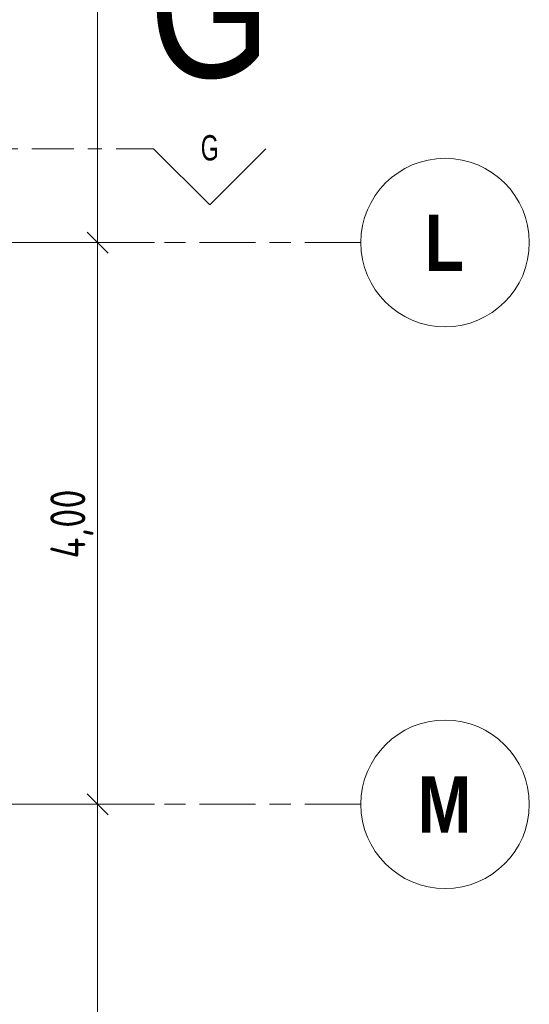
# Model space of a CAD drawing. Header units: metres. Extents: x 2 to 165, y -54 to 869.
# Tile 87 of 106: x 85.67 to 89.3, y -17.44 to -10.43. Entities that reach past the tile are written whole.
import ezdxf

# ---------------------------------------------------------------- set-up
doc = ezdxf.new("R2010")
doc.units = ezdxf.units.M
doc.linetypes.add('_Rasterlinie_', pattern=[0.75, 0.4, -0.1, 0.15, -0.1])
doc.linetypes.add('_Schnittlinie_', pattern=[0.6, 0.3, -0.1, 0.1, -0.1])
for name, color, linetype, lineweight in [('A_Bem', 7, 'Continuous', 5), ('A_Bem-100', 7, 'Continuous', 5), ('A_Notizen', 50, 'Continuous', 5), ('A_Raster', 128, 'Continuous', 5), ('A_Symbol-S_A', 172, 'Continuous', 5)]:
    doc.layers.add(name, color=color, linetype=linetype, lineweight=lineweight)
doc.styles.add('Arial Narrow', font='ARIALN.TTF', dxfattribs={"width": 0.8, "height": 0.18})
doc.styles.add('Arial Narrow_B', font='txt', dxfattribs={"height": 0.4})
doc.styles.add('Arial_1', font='arial.ttf', dxfattribs={"width": 0.8, "height": 1})
doc.styles.add('ISOCPEUR', font='isocpeur.ttf', dxfattribs={"width": 0.8, "height": 0.25})
doc.dimstyles.new('BLB-Standard_2_5_Aussen_1', dxfattribs={"dimscale": 0.3048, "dimtxt": 0.248995, "dimasz": 0.492126, "dimexe": 1.32874, "dimexo": 0.0625, "dimgap": 0.032808, "dimtad": 1, "dimrnd": 0.001, "dimzin": 0, "dimdsep": 46, "dimtxsty": 'ISOCPEUR', "dimblk1": 'OBLIQUE', "dimblk2": 'OBLIQUE', "dimsah": 1, "dimcen": 0.09, "dimdle": 0.164042, "dimazin": 0, "dimtfac": 1, "dimtdec": 4, "dimtix": 1, "dimtmove": 0, "dimatfit": 3, "dimfxl": 1.32874, "dimfxlon": 1, "dimtvp": 1, "dimtolj": 1, "dimtzin": 0, "dimarcsym": 2})

# ---------------------------------------------------------------- blocks, each defined once
blk = doc.blocks.new('Schnitt - Name-592450-AB- E0-  OK FFB')
at = {"layer": 'A_Symbol-S_A', "lineweight": 9}
for p, q in [((-0.004, 0.004), (-0.008, 0)), ((0, 0), (-0.004, 0.004))]:
    blk.add_line(p, q, dxfattribs=at)
blk = doc.blocks.new('Raster - Raster-989695-AB- E0-  OK FFB')
at = {"layer": 'A_Raster', "lineweight": 9}
blk.add_circle((0, 0), 0.006, dxfattribs=at)
blk = doc.blocks.new('DIMBLOCK128-AB- E0-  OK FFB')
at = {"layer": 'A_Bem-100', "lineweight": 9}
for p, q in [((86.2272, -16.0184), (86.1522, -15.9434)), ((86.2272, -16.0184), (86.3022, -16.0934)), ((86.2272, -19.9826), (86.1522, -19.9076)), ((86.2272, -19.9826), (86.3022, -20.0576))]:
    blk.add_line(p, q, dxfattribs=at)
at = {"layer": 'A_Bem-100'}
for p, q in [((85.8222, -16.0184), (86.6322, -16.0184)), ((86.2272, -16.0184), (85.8222, -16.0184)), ((86.2272, -19.9826), (86.2272, -16.0184)), ((85.8222, -19.9826), (86.6322, -19.9826)), ((86.2272, -19.9826), (85.8222, -19.9826))]:
    blk.add_line(p, q, dxfattribs=at)
at = {"layer": 'A_Bem-100', "color": 0, "insert": (85.8906, -18.293), "char_height": 0.25, "width": 0.702121, "attachment_point": 1, "rotation": 90, "line_spacing_factor": 1.149209, "style": 'ISOCPEUR'}
blk.add_mtext('3,96\\A2\\H0.5x;\\S4^  ;\\H2x;', dxfattribs=at)
blk = doc.blocks.new('_Oblique')
at = {"color": 0, "linetype": 'ByBlock', "lineweight": -2}
blk.add_line((-0.5, -0.5), (0.5, 0.5), dxfattribs=at)
blk = doc.blocks.new('DIMBLOCK129-AB- E0-  OK FFB')
at = {"layer": 'A_Bem-100', "lineweight": 9}
for p, q in [((86.2272, -12.0184), (86.1522, -11.9434)), ((86.2272, -12.0184), (86.3022, -12.0934)), ((86.2272, -16.0184), (86.1522, -15.9434)), ((86.2272, -16.0184), (86.3022, -16.0934))]:
    blk.add_line(p, q, dxfattribs=at)
at = {"layer": 'A_Bem-100'}
for p, q in [((85.8222, -12.0184), (86.6322, -12.0184)), ((86.2272, -12.0184), (85.8222, -12.0184)), ((86.2272, -16.0184), (86.2272, -12.0184)), ((85.8222, -16.0184), (86.6322, -16.0184)), ((86.2272, -16.0184), (85.8222, -16.0184))]:
    blk.add_line(p, q, dxfattribs=at)
at = {"layer": 'A_Bem-100', "color": 0, "insert": (85.8906, -14.2686), "char_height": 0.25, "width": 0.600537, "attachment_point": 1, "rotation": 90, "line_spacing_factor": 1.149209, "style": 'ISOCPEUR'}
blk.add_mtext('4,00', dxfattribs=at)
blk = doc.blocks.new('DIMBLOCK130-AB- E0-  OK FFB')
at = {"layer": 'A_Bem-100', "lineweight": 9}
for p, q in [((86.2272, -8.0184), (86.1522, -7.9434)), ((86.2272, -8.0184), (86.3022, -8.0934)), ((86.2272, -12.0184), (86.1522, -11.9434)), ((86.2272, -12.0184), (86.3022, -12.0934))]:
    blk.add_line(p, q, dxfattribs=at)
at = {"layer": 'A_Bem-100'}
for p, q in [((85.8222, -8.0184), (86.6322, -8.0184)), ((86.2272, -8.0184), (85.8222, -8.0184)), ((86.2272, -12.0184), (86.2272, -8.0184)), ((85.8222, -12.0184), (86.6322, -12.0184)), ((86.2272, -12.0184), (85.8222, -12.0184))]:
    blk.add_line(p, q, dxfattribs=at)
at = {"layer": 'A_Bem-100', "color": 0, "insert": (85.8906, -10.2686), "char_height": 0.25, "width": 0.600537, "attachment_point": 1, "rotation": 90, "line_spacing_factor": 1.149209, "style": 'ISOCPEUR'}
blk.add_mtext('4,00', dxfattribs=at)

msp = doc.modelspace()

# ---------------------------------------------------------------- linework, layer by layer
at = {"layer": 'A_Raster', "linetype": '_Rasterlinie_', "lineweight": 9}
for p, q in [((88.1031, -12.0184), (15.5195, -12.0184)), ((88.1031, -16.0184), (15.5195, -16.0184))]:
    msp.add_line(p, q, dxfattribs=at)
at = {"layer": 'A_Symbol-S_A', "linetype": '_Schnittlinie_', "lineweight": 9}
msp.add_line((22.1587, -11.3507), (86.6263, -11.3507), dxfattribs=at)

# ---------------------------------------------------------------- block references
at = {"layer": 'A_Raster', "lineweight": 9, "xscale": 99.99999999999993, "yscale": 99.99999999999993, "zscale": 99.99999999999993, "rotation": 89.99999999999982}
for p in [(88.7031, -12.0184), (88.7031, -16.0184)]:
    msp.add_blockref('Raster - Raster-989695-AB- E0-  OK FFB', p, dxfattribs=at)
at = {"layer": 'A_Symbol-S_A', "lineweight": 9, "xscale": 99.99999999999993, "yscale": 99.99999999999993, "zscale": 99.99999999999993, "rotation": 180}
msp.add_blockref('Schnitt - Name-592450-AB- E0-  OK FFB', (86.6263, -11.3507), dxfattribs=at)

# ---------------------------------------------------------------- texts
at = {"layer": 'A_Notizen', "color": 7, "insert": (86.5924, -9.8428), "char_height": 1, "width": 1.051814, "attachment_point": 1, "style": 'Arial_1'}
msp.add_mtext('G', dxfattribs=at)
at = {"layer": 'A_Raster', "char_height": 0.4, "attachment_point": 1, "style": 'Arial Narrow_B'}
for s, insert, width in [('\\fArial Narrow|b1|i0|c0|p34|;L', (88.5576, -11.8201), 0.344726), ('\\fArial Narrow|b1|i0|c0|p34|;M', (88.5081, -15.8201), 0.464979)]:
    msp.add_mtext(s, dxfattribs=dict(at, insert=insert, width=width))
at = {"layer": 'A_Symbol-S_A', "insert": (86.9625, -11.2536), "char_height": 0.18, "width": 0.153924, "attachment_point": 1, "style": 'Arial Narrow'}
msp.add_mtext('G', dxfattribs=at)

# ---------------------------------------------------------------- dimensions: what is measured, and where the dimension line sits
at = {"layer": 'A_Bem'}
for base, p1, p2, picture, middle in [((86.2272, -8.0184), (85.8222, -12.0184), (85.8222, -8.0184), 'DIMBLOCK130-AB- E0-  OK FFB', (86.0922, -10.0184)), ((86.2272, -12.0184), (85.8222, -16.0184), (85.8222, -12.0184), 'DIMBLOCK129-AB- E0-  OK FFB', (86.0922, -14.0184))]:
    dim = msp.add_linear_dim(base=base, p1=p1, p2=p2, angle=90, dimstyle='BLB-Standard_2_5_Aussen_1', override={"dimpost": '<>', "dimfxl": 4}, dxfattribs=at)
    dim.commit()
    dim.dimension.update_dxf_attribs({"geometry": picture, "text_midpoint": middle})
dim = msp.add_linear_dim(base=(86.2272, -16.0184), p1=(85.8222, -19.9826), p2=(85.8222, -16.0184), angle=90, text='\\A1;3,96\\Q;{\\A1;{\\H0.5x;\\S4^ ;}}', dimstyle='BLB-Standard_2_5_Aussen_1', override={"dimpost": '<>', "dimfxl": 3.964159}, dxfattribs=at)
dim.commit()
dim.dimension.update_dxf_attribs({"geometry": 'DIMBLOCK128-AB- E0-  OK FFB', "text_midpoint": (86.0672, -18.0005)})

doc.saveas('drawing.dxf')
